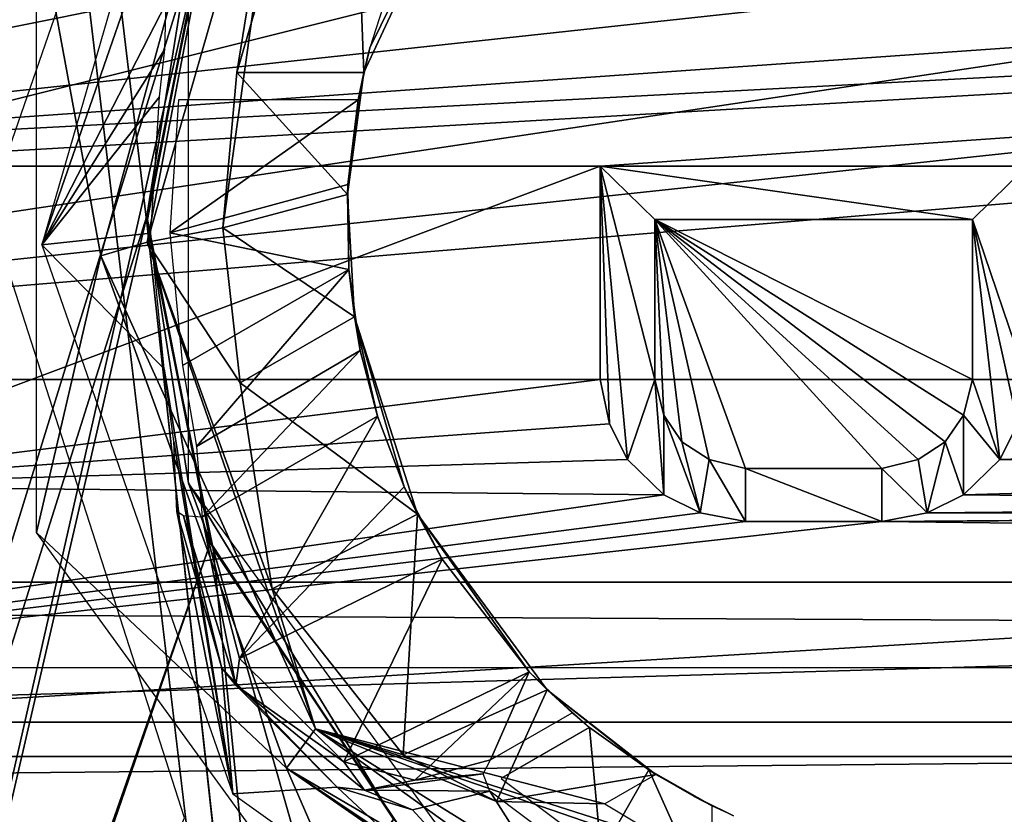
# Model space of a CAD drawing. Header units: millimetres. Extents: x -108 to 112, y -157 to 157.
# Tile 47 of 118: x -19.44 to -10.21, y -50.08 to -42.63. Entities that reach past the tile are written whole.
import ezdxf

# ---------------------------------------------------------------- set-up
doc = ezdxf.new("R2010")
doc.units = ezdxf.units.MM
doc.header["$LTSCALE"] = 33.374815
for name, color, linetype in [('1000', 7, 'CONTINUOUS'), ('1009', 7, 'CONTINUOUS'), ('170', 7, 'CONTINUOUS'), ('198', 7, 'CONTINUOUS'), ('5', 7, 'CONTINUOUS'), ('589', 7, 'CONTINUOUS'), ('590', 7, 'CONTINUOUS'), ('601', 7, 'CONTINUOUS'), ('622', 7, 'CONTINUOUS'), ('624', 7, 'CONTINUOUS'), ('673', 7, 'CONTINUOUS'), ('683', 7, 'CONTINUOUS'), ('691', 7, 'CONTINUOUS'), ('692', 7, 'CONTINUOUS'), ('695', 7, 'CONTINUOUS'), ('697', 7, 'CONTINUOUS'), ('698', 7, 'CONTINUOUS'), ('699', 7, 'CONTINUOUS'), ('701', 7, 'CONTINUOUS'), ('704', 7, 'CONTINUOUS'), ('705', 7, 'CONTINUOUS'), ('708', 7, 'CONTINUOUS'), ('709', 7, 'CONTINUOUS'), ('966', 7, 'CONTINUOUS')]:
    doc.layers.add(name, color=color, linetype=linetype)

msp = doc.modelspace()

# ---------------------------------------------------------------- linework, layer by layer
at = {"layer": '1000', "color": 7, "linetype": 'CONTINUOUS'}
for points in [[(-10.5106, -46, 59.87), (-10.5106, -44.5, 59.87), (-13.4894, -44.5, 59.87), (-10.5106, -46, 59.87)], [(-10.5957, -46.3333, 59.87), (-10.5106, -46, 59.87), (-13.4894, -44.5, 59.87), (-10.5957, -46.3333, 59.87)], [(-10.766, -46.5833, 59.87), (-10.5957, -46.3333, 59.87), (-13.4894, -44.5, 59.87), (-10.766, -46.5833, 59.87)], [(-11.0213, -46.75, 59.87), (-10.766, -46.5833, 59.87), (-13.4894, -44.5, 59.87), (-11.0213, -46.75, 59.87)], [(-11.3617, -46.8333, 59.87), (-11.0213, -46.75, 59.87), (-13.4894, -44.5, 59.87), (-11.3617, -46.8333, 59.87)], [(-12.6383, -46.8333, 59.87), (-11.3617, -46.8333, 59.87), (-13.4894, -44.5, 59.87), (-12.6383, -46.8333, 59.87)], [(-12.9787, -46.75, 59.87), (-12.6383, -46.8333, 59.87), (-13.4894, -44.5, 59.87), (-12.9787, -46.75, 59.87)], [(-13.234, -46.5833, 59.87), (-12.9787, -46.75, 59.87), (-13.4894, -44.5, 59.87), (-13.234, -46.5833, 59.87)], [(-13.4043, -46.3333, 59.87), (-13.234, -46.5833, 59.87), (-13.4894, -44.5, 59.87), (-13.4043, -46.3333, 59.87)], [(-13.4894, -46, 59.87), (-13.4043, -46.3333, 59.87), (-13.4894, -44.5, 59.87), (-13.4894, -46, 59.87)]]:
    msp.add_3dface(points, dxfattribs=at)
at = {"layer": '1009', "color": 7, "linetype": 'CONTINUOUS'}
for points in [[(-10, -44, 59.92), (-14, -44, 59.92), (-10.5106, -44.5, 59.92), (-10, -44, 59.92)], [(-13.9149, -46.4167, 59.92), (-13.7447, -46.75, 59.92), (-14, -44, 59.92), (-13.9149, -46.4167, 59.92)], [(-14, -44, 59.92), (-13.7447, -46.75, 59.92), (-13.4894, -46, 59.92), (-14, -44, 59.92)], [(-14, -46, 59.92), (-13.9149, -46.4167, 59.92), (-14, -44, 59.92), (-14, -46, 59.92)], [(-10.5106, -44.5, 59.92), (-14, -44, 59.92), (-13.4894, -44.5, 59.92), (-10.5106, -44.5, 59.92)], [(-13.4894, -44.5, 59.92), (-14, -44, 59.92), (-13.4894, -46, 59.92), (-13.4894, -44.5, 59.92)], [(-10, -46, 59.92), (-10, -44, 59.92), (-10.5106, -44.5, 59.92), (-10, -46, 59.92)], [(-10.0851, -46.4167, 59.92), (-10, -46, 59.92), (-10.5106, -44.5, 59.92), (-10.0851, -46.4167, 59.92)], [(-10.2553, -46.75, 59.92), (-10.0851, -46.4167, 59.92), (-10.5106, -44.5, 59.92), (-10.2553, -46.75, 59.92)], [(-10.5106, -46, 59.92), (-10.2553, -46.75, 59.92), (-10.5106, -44.5, 59.92), (-10.5106, -46, 59.92)], [(-13.7447, -46.75, 59.92), (-13.4043, -47.0833, 59.92), (-13.4894, -46, 59.92), (-13.7447, -46.75, 59.92)], [(-13.4894, -46, 59.92), (-13.4043, -47.0833, 59.92), (-13.4043, -46.3333, 59.92), (-13.4894, -46, 59.92)], [(-10.2553, -46.75, 59.92), (-10.5106, -46, 59.92), (-10.5957, -46.3333, 59.92), (-10.2553, -46.75, 59.92)], [(-13.4043, -47.0833, 59.92), (-13.0638, -47.25, 59.92), (-13.4043, -46.3333, 59.92), (-13.4043, -47.0833, 59.92)], [(-13.4043, -46.3333, 59.92), (-13.0638, -47.25, 59.92), (-13.234, -46.5833, 59.92), (-13.4043, -46.3333, 59.92)], [(-10.766, -46.5833, 59.92), (-10.5957, -47.0833, 59.92), (-10.5957, -46.3333, 59.92), (-10.766, -46.5833, 59.92)], [(-10.5957, -47.0833, 59.92), (-10.2553, -46.75, 59.92), (-10.5957, -46.3333, 59.92), (-10.5957, -47.0833, 59.92)], [(-13.234, -46.5833, 59.92), (-13.0638, -47.25, 59.92), (-12.9787, -46.75, 59.92), (-13.234, -46.5833, 59.92)], [(-11.0213, -46.75, 59.92), (-10.9362, -47.25, 59.92), (-10.766, -46.5833, 59.92), (-11.0213, -46.75, 59.92)], [(-10.9362, -47.25, 59.92), (-10.5957, -47.0833, 59.92), (-10.766, -46.5833, 59.92), (-10.9362, -47.25, 59.92)], [(-13.0638, -47.25, 59.92), (-12.6383, -47.3333, 59.92), (-12.9787, -46.75, 59.92), (-13.0638, -47.25, 59.92)], [(-12.9787, -46.75, 59.92), (-12.6383, -47.3333, 59.92), (-12.6383, -46.8333, 59.92), (-12.9787, -46.75, 59.92)], [(-11.3617, -46.8333, 59.92), (-10.9362, -47.25, 59.92), (-11.0213, -46.75, 59.92), (-11.3617, -46.8333, 59.92)], [(-12.6383, -47.3333, 59.92), (-11.3617, -47.3333, 59.92), (-12.6383, -46.8333, 59.92), (-12.6383, -47.3333, 59.92)], [(-12.6383, -46.8333, 59.92), (-11.3617, -47.3333, 59.92), (-11.3617, -46.8333, 59.92), (-12.6383, -46.8333, 59.92)], [(-11.3617, -47.3333, 59.92), (-10.9362, -47.25, 59.92), (-11.3617, -46.8333, 59.92), (-11.3617, -47.3333, 59.92)]]:
    msp.add_3dface(points, dxfattribs=at)
at = {"layer": '170', "color": 7, "linetype": 'CONTINUOUS'}
for points in [[(-12, -41.185, 59.87), (-24, -41.185, 59.87), (-26, -44, 59.87), (-12, -41.185, 59.87)], [(0, -41.185, 59.87), (-12, -41.185, 59.87), (-26, -44, 59.87), (0, -41.185, 59.87)], [(12, -41.335, 59.87), (0, -41.185, 59.87), (-26, -44, 59.87), (12, -41.335, 59.87)], [(24, -41.335, 59.87), (12, -41.335, 59.87), (-26, -44, 59.87), (24, -41.335, 59.87)], [(-22, -44, 59.87), (24, -41.335, 59.87), (-26, -44, 59.87), (-22, -44, 59.87)], [(-14, -44, 59.87), (24, -41.335, 59.87), (-22, -44, 59.87), (-14, -44, 59.87)], [(-10, -44, 59.87), (24, -41.335, 59.87), (-14, -44, 59.87), (-10, -44, 59.87)], [(-14, -46, 59.87), (-14, -44, 59.87), (-22, -47, 59.87), (-14, -46, 59.87)], [(-22, -47, 59.87), (-14, -44, 59.87), (-22, -44, 59.87), (-22, -47, 59.87)], [(-13.9149, -46.4167, 59.87), (-14, -46, 59.87), (-22, -47, 59.87), (-13.9149, -46.4167, 59.87)], [(-13.7447, -46.75, 59.87), (-13.9149, -46.4167, 59.87), (-22, -47, 59.87), (-13.7447, -46.75, 59.87)], [(-10.2553, -46.75, 59.87), (-1.9149, -46.5, 59.87), (-10.0851, -46.4167, 59.87), (-10.2553, -46.75, 59.87)], [(-1.7447, -46.8333, 59.87), (-1.9149, -46.5, 59.87), (-10.2553, -46.75, 59.87), (-1.7447, -46.8333, 59.87)], [(-13.4043, -47.0833, 59.87), (-13.7447, -46.75, 59.87), (-22, -47, 59.87), (-13.4043, -47.0833, 59.87)], [(-10.5957, -47.0833, 59.87), (-1.7447, -46.8333, 59.87), (-10.2553, -46.75, 59.87), (-10.5957, -47.0833, 59.87)], [(-1.4043, -47.1667, 59.87), (-1.7447, -46.8333, 59.87), (-10.5957, -47.0833, 59.87), (-1.4043, -47.1667, 59.87)], [(-28.2227, -49.2145, 59.87), (-13.4043, -47.0833, 59.87), (-22, -47, 59.87), (-28.2227, -49.2145, 59.87)], [(-13.4043, -47.0833, 59.87), (-28.2227, -49.2145, 59.87), (-13.0638, -47.25, 59.87), (-13.4043, -47.0833, 59.87)], [(22, -47.7435, 59.87), (22, -47.1405, 59.87), (-11.3617, -47.3333, 59.87), (22, -47.7435, 59.87)], [(22, -47.1405, 59.87), (0.9787, -47.25, 59.87), (-11.3617, -47.3333, 59.87), (22, -47.1405, 59.87)], [(-10.9362, -47.25, 59.87), (-1.4043, -47.1667, 59.87), (-10.5957, -47.0833, 59.87), (-10.9362, -47.25, 59.87)], [(-13.0638, -47.25, 59.87), (-28.2227, -49.2145, 59.87), (-12.6383, -47.3333, 59.87), (-13.0638, -47.25, 59.87)], [(0.9787, -47.25, 59.87), (-0.9787, -47.25, 59.87), (-11.3617, -47.3333, 59.87), (0.9787, -47.25, 59.87)], [(-11.3617, -47.3333, 59.87), (-0.9787, -47.25, 59.87), (-10.9362, -47.25, 59.87), (-11.3617, -47.3333, 59.87)], [(-0.9787, -47.25, 59.87), (-1.4043, -47.1667, 59.87), (-10.9362, -47.25, 59.87), (-0.9787, -47.25, 59.87)], [(-28.2227, -49.2145, 59.87), (22, -47.7435, 59.87), (-11.3617, -47.3333, 59.87), (-28.2227, -49.2145, 59.87)], [(-12.6383, -47.3333, 59.87), (-28.2227, -49.2145, 59.87), (-11.3617, -47.3333, 59.87), (-12.6383, -47.3333, 59.87)], [(-28.2227, -49.2145, 59.87), (28.2145, -49.2147, 59.87), (22, -47.7435, 59.87), (-28.2227, -49.2145, 59.87)], [(-24.8079, -50.63, 59.87), (28.2145, -49.2147, 59.87), (-28.2227, -49.2145, 59.87), (-24.8079, -50.63, 59.87)], [(24.8, -50.63, 59.87), (28.2145, -49.2147, 59.87), (-24.8079, -50.63, 59.87), (24.8, -50.63, 59.87)]]:
    msp.add_3dface(points, dxfattribs=at)
at = {"layer": '198', "color": 7, "linetype": 'CONTINUOUS'}
for points in [[(83, -47.9, -68.5), (-83, -47.9, -68.5), (-83, -1.6, -68.5), (83, -47.9, -68.5)], [(83, -47.9, -68.5), (-83, -1.6, -68.5), (-44.9894, -1.7374, -68.5), (83, -47.9, -68.5)], [(22.5106, -1.7374, -68.5), (83, -47.9, -68.5), (-44.9894, -1.7374, -68.5), (22.5106, -1.7374, -68.5)], [(83, -47.9, -68.5), (81.6101, -48.7085, -68.5), (-83, -47.9, -68.5), (83, -47.9, -68.5)], [(-83, -47.9, -68.5), (81.6101, -48.7085, -68.5), (-81.6161, -48.6978, -68.5), (-83, -47.9, -68.5)], [(-81.6161, -48.6978, -68.5), (81.6101, -48.7085, -68.5), (-81.6101, -50.2915, -68.5), (-81.6161, -48.6978, -68.5)], [(81.6101, -48.7085, -68.5), (81.6161, -50.3022, -68.5), (-81.6101, -50.2915, -68.5), (81.6101, -48.7085, -68.5)]]:
    msp.add_3dface(points, dxfattribs=at)
at = {"layer": '5', "color": 7, "linetype": 'CONTINUOUS'}
for points in [[(-42, -155, 60), (42, -155, 60), (28.5349, -49.5347, 60), (-42, -155, 60)], [(25, -51, 60), (-42, -155, 60), (28.5349, -49.5347, 60), (25, -51, 60)]]:
    msp.add_3dface(points, dxfattribs=at)
at = {"layer": '589', "linetype": 'CONTINUOUS'}
for points in [[(-35.75, -100, -91), (-35.75, 100, -91), (-16.7491, -80.0261, -91), (-35.75, -100, -91)], [(-18.2489, -44.5321, -91), (-35.75, 100, -91), (-17.6544, -41.4719, -91), (-18.2489, -44.5321, -91)], [(-35.75, 100, -91), (-18.2489, -44.5321, -91), (-14.8725, -75.4312, -91), (-35.75, 100, -91)], [(-16.7491, -80.0261, -91), (-35.75, 100, -91), (-14.8725, -75.4312, -91), (-16.7491, -80.0261, -91)], [(-7.1666, 37.1198, -91), (15.25, -100, -91), (-10.25, 36.5, -91), (-7.1666, 37.1198, -91)], [(-10.25, 36.5, -91), (15.25, -100, -91), (-5.2502, 0.0318, -91), (-10.25, 36.5, -91)], [(-8.3084, -4.6066, -91), (15.25, -100, -91), (-10.25, -5, -91), (-8.3084, -4.6066, -91)], [(15.25, -100, -91), (-2.8712, -41.4104, -91), (-10.25, -5, -91), (15.25, -100, -91)], [(-18.2489, -44.5321, -91), (-17.6288, -47.5896, -91), (-14.8725, -75.4312, -91), (-18.2489, -44.5321, -91)], [(-17.6288, -47.5896, -91), (-15.9039, -50.1591, -91), (-10.25, -73.5, -91), (-17.6288, -47.5896, -91)], [(-17.6288, -47.5896, -91), (-10.25, -73.5, -91), (-14.8725, -75.4312, -91), (-17.6288, -47.5896, -91)]]:
    msp.add_3dface(points, dxfattribs=at)
at = {"layer": '590', "linetype": 'CONTINUOUS'}
for points in [[(-35.75, 100, -89), (-35.75, -100, -89), (-16.7491, 80.0261, -89), (-35.75, 100, -89)], [(-16.7491, 80.0261, -89), (-35.75, -100, -89), (-14.8725, 75.4312, -89), (-16.7491, 80.0261, -89)], [(-35.75, -100, -89), (-18.2489, 44.5321, -89), (-14.8725, 75.4312, -89), (-35.75, -100, -89)], [(-18.2489, 44.5321, -89), (-35.75, -100, -89), (-17.6544, 41.4719, -89), (-18.2489, 44.5321, -89)], [(-17.6544, 41.4719, -89), (-35.75, -100, -89), (-15.9392, 38.8769, -89), (-17.6544, 41.4719, -89)], [(-15.9392, 38.8769, -89), (-35.75, -100, -89), (-13.3334, 37.1198, -89), (-15.9392, 38.8769, -89)], [(-13.3334, 37.1198, -89), (-35.75, -100, -89), (-18.7083, 2.7671, -89), (-13.3334, 37.1198, -89)], [(-18.7083, 2.7671, -89), (-35.75, -100, -89), (-18.7305, -2.6985, -89), (-18.7083, 2.7671, -89)], [(-18.7305, -2.6985, -89), (-35.75, -100, -89), (-15.5202, -7.1703, -89), (-18.7305, -2.6985, -89)], [(-15.5202, -7.1703, -89), (-35.75, -100, -89), (-13.0158, -8.4586, -89), (-15.5202, -7.1703, -89)], [(-35.75, -100, -89), (-10.25, -8.9, -89), (-13.0158, -8.4586, -89), (-35.75, -100, -89)], [(-35.75, -100, -89), (-17.6288, -41.4104, -89), (-10.25, -8.9, -89), (-35.75, -100, -89)], [(-17.6288, -41.4104, -89), (-35.75, -100, -89), (-18.2489, -44.4679, -89), (-17.6288, -41.4104, -89)], [(-18.2489, -44.4679, -89), (-35.75, -100, -89), (-17.6544, -47.5281, -89), (-18.2489, -44.4679, -89)], [(-17.6544, -47.5281, -89), (-35.75, -100, -89), (-15.9392, -50.1231, -89), (-17.6544, -47.5281, -89)], [(-2.8712, -47.5896, -89), (-8.5202, -59.7527, -89), (-10.25, -73.5, -89), (-2.8712, -47.5896, -89)], [(-5.6275, -75.4312, -89), (-2.8712, -47.5896, -89), (-10.25, -73.5, -89), (-5.6275, -75.4312, -89)]]:
    msp.add_3dface(points, dxfattribs=at)
at = {"layer": '601', "linetype": 'CONTINUOUS'}
for points in [[(-17.6544, -41.4719, -91), (-17.6288, -41.4104, -89), (-18.2489, -44.4679, -89), (-17.6544, -41.4719, -91)], [(-18.2489, -44.5321, -91), (-17.6544, -41.4719, -91), (-18.2489, -44.4679, -89), (-18.2489, -44.5321, -91)], [(-18.2489, -44.5321, -91), (-18.2489, -44.4679, -89), (-17.6544, -47.5281, -89), (-18.2489, -44.5321, -91)], [(-17.6288, -47.5896, -91), (-18.2489, -44.5321, -91), (-17.6544, -47.5281, -89), (-17.6288, -47.5896, -91)], [(-17.6288, -47.5896, -91), (-17.6544, -47.5281, -89), (-15.9392, -50.1231, -89), (-17.6288, -47.5896, -91)], [(-15.9039, -50.1591, -91), (-17.6288, -47.5896, -91), (-15.9392, -50.1231, -89), (-15.9039, -50.1591, -91)]]:
    msp.add_3dface(points, dxfattribs=at)
at = {"layer": '622', "color": 7, "linetype": 'CONTINUOUS'}
for points in [[(-21.5, -30.5, -87), (-21.5, -58.5, -87), (-17.6288, -41.4104, -87), (-21.5, -30.5, -87)], [(-17.6288, -41.4104, -87), (-21.5, -58.5, -87), (-18.2489, -44.4679, -87), (-17.6288, -41.4104, -87)], [(-18.2489, -44.4679, -87), (-21.5, -58.5, -87), (-17.6544, -47.5281, -87), (-18.2489, -44.4679, -87)], [(-17.6544, -47.5281, -87), (-21.5, -58.5, -87), (-15.9392, -50.1231, -87), (-17.6544, -47.5281, -87)]]:
    msp.add_3dface(points, dxfattribs=at)
at = {"layer": '624', "color": 7, "linetype": 'CONTINUOUS'}
for points in [[(-17.6288, -41.4104, -87), (-18.2489, -44.4679, -87), (-17.8585, -42.0279, -89), (-17.6288, -41.4104, -87)], [(-17.8585, -42.0279, -89), (-18.2489, -44.4679, -87), (-17.8585, -46.9721, -89), (-17.8585, -42.0279, -89)], [(-18.2489, -44.4679, -87), (-17.6544, -47.5281, -87), (-17.8585, -46.9721, -89), (-18.2489, -44.4679, -87)], [(-17.6544, -47.5281, -87), (-15.9392, -50.1231, -87), (-17.8585, -46.9721, -89), (-17.6544, -47.5281, -87)], [(-17.8585, -46.9721, -89), (-15.9392, -50.1231, -87), (-14.9523, -50.9721, -89), (-17.8585, -46.9721, -89)]]:
    msp.add_3dface(points, dxfattribs=at)
at = {"layer": '673', "linetype": 'CONTINUOUS'}
for points in [[(-16.0897, -46.344, -81.7), (-17.7305, -47.2914, -81.7), (-17.383, -48.6172, -82.2), (-16.0897, -46.344, -81.7)], [(-15.8371, -47.0073, -82.1008), (-16.0897, -46.344, -81.7), (-17.383, -48.6172, -82.2), (-15.8371, -47.0073, -82.1008)], [(-15.4813, -47.6836, -82.195), (-15.8371, -47.0073, -82.1008), (-17.383, -48.6172, -82.2), (-15.4813, -47.6836, -82.195)], [(-15.4813, -47.6836, -82.195), (-17.383, -48.6172, -82.2), (-16.4038, -49.5846, -81.6968), (-15.4813, -47.6836, -82.195)], [(-14.668, -48.7407, -81.5631), (-15.4813, -47.6836, -82.195), (-16.4038, -49.5846, -81.6968), (-14.668, -48.7407, -81.5631)], [(-14.668, -48.7407, -81.5631), (-16.4038, -49.5846, -81.6968), (-15.7367, -49.7563, -81.0535), (-14.668, -48.7407, -81.5631)], [(-14.668, -48.7407, -81.5631), (-15.7367, -49.7563, -81.0535), (-15.0278, -49.5678, -80.2), (-14.668, -48.7407, -81.5631)], [(-14.2626, -49.1261, -80.2), (-14.668, -48.7407, -81.5631), (-15.0278, -49.5678, -80.2), (-14.2626, -49.1261, -80.2)]]:
    msp.add_3dface(points, dxfattribs=at)
at = {"layer": '683', "linetype": 'CONTINUOUS'}
for points in [[(-17.7736, -38.7227, -85.5), (-21.45, -30.75, -85.5), (-19.7362, -44.396, -85.5), (-17.7736, -38.7227, -85.5)], [(-19.7362, -44.396, -85.5), (-21.45, -58.25, -85.5), (-17.8985, -50.111, -85.5), (-19.7362, -44.396, -85.5)]]:
    msp.add_3dface(points, dxfattribs=at)
at = {"layer": '691', "linetype": 'CONTINUOUS'}
for points in [[(-17.4063, -43.1226, -82.2), (-16.9119, -40.0706, -85.5), (-16.3518, -39.5021, -84.1654), (-17.4063, -43.1226, -82.2)], [(-18.2472, -44.7118, -85.5), (-16.9119, -40.0706, -85.5), (-17.5372, -44.5787, -82.2), (-18.2472, -44.7118, -85.5)], [(-17.5372, -44.5787, -82.2), (-16.9119, -40.0706, -85.5), (-17.4063, -43.1226, -82.2), (-17.5372, -44.5787, -82.2)], [(-17.3749, -46.0316, -82.2), (-18.2472, -44.7118, -85.5), (-17.5372, -44.5787, -82.2), (-17.3749, -46.0316, -82.2)], [(-16.6681, -49.2758, -85.5), (-18.2472, -44.7118, -85.5), (-17.0756, -47.9624, -83.1713), (-16.6681, -49.2758, -85.5)], [(-17.0756, -47.9624, -83.1713), (-18.2472, -44.7118, -85.5), (-17.3749, -46.0316, -82.2), (-17.0756, -47.9624, -83.1713)], [(-15.8469, -49.5214, -82.7684), (-16.6681, -49.2758, -85.5), (-17.0756, -47.9624, -83.1713), (-15.8469, -49.5214, -82.7684)], [(-12.75, -52.0993, -85.5), (-16.6681, -49.2758, -85.5), (-12.75, -51.7207, -83.1322), (-12.75, -52.0993, -85.5)], [(-16.6681, -49.2758, -85.5), (-12.75, -50.6237, -81), (-12.75, -51.7207, -83.1322), (-16.6681, -49.2758, -85.5)], [(-12.75, -50.6237, -81), (-16.6681, -49.2758, -85.5), (-13.3699, -50.3324, -81), (-12.75, -50.6237, -81)], [(-13.3699, -50.3324, -81), (-16.6681, -49.2758, -85.5), (-13.9563, -49.9785, -81), (-13.3699, -50.3324, -81)], [(-13.9563, -49.9785, -81), (-16.6681, -49.2758, -85.5), (-14.9733, -49.9563, -82.0475), (-13.9563, -49.9785, -81)], [(-14.9733, -49.9563, -82.0475), (-16.6681, -49.2758, -85.5), (-15.8469, -49.5214, -82.7684), (-14.9733, -49.9563, -82.0475)]]:
    msp.add_3dface(points, dxfattribs=at)
at = {"layer": '692', "linetype": 'CONTINUOUS'}
for points in [[(-17.3342, -39.9135, -86.5607), (-18.6824, -44.8417, -86.5607), (-19.285, -41.5643, -87), (-17.3342, -39.9135, -86.5607)], [(-18.6824, -44.8417, -86.5607), (-17.3342, -39.9135, -86.5607), (-18.2472, -44.7118, -85.5), (-18.6824, -44.8417, -86.5607)], [(-18.2472, -44.7118, -85.5), (-17.3342, -39.9135, -86.5607), (-16.9119, -40.0706, -85.5), (-18.2472, -44.7118, -85.5)], [(-19.285, -41.5643, -87), (-18.6824, -44.8417, -86.5607), (-19.285, -47.4357, -87), (-19.285, -41.5643, -87)], [(-16.6681, -49.2758, -85.5), (-18.6824, -44.8417, -86.5607), (-18.2472, -44.7118, -85.5), (-16.6681, -49.2758, -85.5)], [(-18.6824, -44.8417, -86.5607), (-16.9399, -49.6447, -86.5607), (-19.285, -47.4357, -87), (-18.6824, -44.8417, -86.5607)], [(-16.9399, -49.6447, -86.5607), (-18.6824, -44.8417, -86.5607), (-16.6681, -49.2758, -85.5), (-16.9399, -49.6447, -86.5607)], [(-19.285, -47.4357, -87), (-16.9399, -49.6447, -86.5607), (-15.834, -52.1857, -87), (-19.285, -47.4357, -87)], [(-12.75, -52.0993, -85.5), (-16.9399, -49.6447, -86.5607), (-16.6681, -49.2758, -85.5), (-12.75, -52.0993, -85.5)], [(-12.75, -52.5577, -86.5568), (-16.9399, -49.6447, -86.5607), (-12.75, -52.4492, -86.4424), (-12.75, -52.5577, -86.5568)], [(-16.9399, -49.6447, -86.5607), (-12.75, -52.5577, -86.5568), (-15.834, -52.1857, -87), (-16.9399, -49.6447, -86.5607)], [(-12.75, -52.4492, -86.4424), (-16.9399, -49.6447, -86.5607), (-12.75, -52.0993, -85.5), (-12.75, -52.4492, -86.4424)]]:
    msp.add_3dface(points, dxfattribs=at)
at = {"layer": '695', "linetype": 'CONTINUOUS'}
for points in [[(-15.7148, -47.2637, -83.1808), (-17.3749, -46.0316, -82.2), (-16.3053, -45.414, -82.2), (-15.7148, -47.2637, -83.1808)], [(-17.0756, -47.9624, -83.1713), (-17.3749, -46.0316, -82.2), (-15.7148, -47.2637, -83.1808), (-17.0756, -47.9624, -83.1713)], [(-15.8469, -49.5214, -82.7684), (-17.0756, -47.9624, -83.1713), (-15.7148, -47.2637, -83.1808), (-15.8469, -49.5214, -82.7684)], [(-14.4972, -48.9117, -82.6739), (-15.8469, -49.5214, -82.7684), (-15.7148, -47.2637, -83.1808), (-14.4972, -48.9117, -82.6739)], [(-14.9733, -49.9563, -82.0475), (-15.8469, -49.5214, -82.7684), (-14.4972, -48.9117, -82.6739), (-14.9733, -49.9563, -82.0475)], [(-13.4794, -49.7032, -81), (-14.9733, -49.9563, -82.0475), (-14.4972, -48.9117, -82.6739), (-13.4794, -49.7032, -81)], [(-13.9563, -49.9785, -81), (-14.9733, -49.9563, -82.0475), (-13.4794, -49.7032, -81), (-13.9563, -49.9785, -81)]]:
    msp.add_3dface(points, dxfattribs=at)
at = {"layer": '697', "linetype": 'CONTINUOUS'}
for points in [[(-16.217, -43.1226, -82.2), (-15.133, -40.8003, -83.4606), (-16.1588, -42.8913, -81.2598), (-16.217, -43.1226, -82.2)], [(-16.1588, -42.8913, -81.2598), (-15.133, -40.8003, -83.4606), (-16.0107, -42.4223, -81.4423), (-16.1588, -42.8913, -81.2598)], [(-16.27, -43.3765, -81.2), (-16.217, -43.1226, -82.2), (-16.1588, -42.8913, -81.2598), (-16.27, -43.3765, -81.2)], [(-16.3693, -44.2641, -82.2), (-16.217, -43.1226, -82.2), (-16.365, -44.1705, -81.2), (-16.3693, -44.2641, -82.2)], [(-16.365, -44.1705, -81.2), (-16.217, -43.1226, -82.2), (-16.27, -43.3765, -81.2), (-16.365, -44.1705, -81.2)], [(-16.3558, -44.9702, -81.2), (-16.3693, -44.2641, -82.2), (-16.365, -44.1705, -81.2), (-16.3558, -44.9702, -81.2)], [(-16.3053, -45.414, -82.2), (-16.3693, -44.2641, -82.2), (-16.3558, -44.9702, -81.2), (-16.3053, -45.414, -82.2)], [(-16.2495, -45.7283, -81.3302), (-16.3053, -45.414, -82.2), (-16.3558, -44.9702, -81.2), (-16.2495, -45.7283, -81.3302)], [(-15.7148, -47.2637, -83.1808), (-16.3053, -45.414, -82.2), (-15.8371, -47.0073, -82.1008), (-15.7148, -47.2637, -83.1808)], [(-15.8371, -47.0073, -82.1008), (-16.3053, -45.414, -82.2), (-16.0897, -46.344, -81.7), (-15.8371, -47.0073, -82.1008)], [(-16.0897, -46.344, -81.7), (-16.3053, -45.414, -82.2), (-16.2495, -45.7283, -81.3302), (-16.0897, -46.344, -81.7)], [(-15.4813, -47.6836, -82.195), (-15.7148, -47.2637, -83.1808), (-15.8371, -47.0073, -82.1008), (-15.4813, -47.6836, -82.195)], [(-14.4972, -48.9117, -82.6739), (-15.7148, -47.2637, -83.1808), (-14.668, -48.7407, -81.5631), (-14.4972, -48.9117, -82.6739)], [(-14.668, -48.7407, -81.5631), (-15.7148, -47.2637, -83.1808), (-15.4813, -47.6836, -82.195), (-14.668, -48.7407, -81.5631)], [(-14.2626, -49.1261, -80.2), (-14.4972, -48.9117, -82.6739), (-14.668, -48.7407, -81.5631), (-14.2626, -49.1261, -80.2)], [(-13.4794, -49.7032, -81), (-14.4972, -48.9117, -82.6739), (-13.5452, -49.6618, -80), (-13.4794, -49.7032, -81)], [(-13.5452, -49.6618, -80), (-14.4972, -48.9117, -82.6739), (-14.0994, -49.2628, -80), (-13.5452, -49.6618, -80)], [(-14.0994, -49.2628, -80), (-14.4972, -48.9117, -82.6739), (-14.2177, -49.1647, -80.0617), (-14.0994, -49.2628, -80)], [(-14.2177, -49.1647, -80.0617), (-14.4972, -48.9117, -82.6739), (-14.2626, -49.1261, -80.2), (-14.2177, -49.1647, -80.0617)], [(-12.95, -49.9966, -80), (-13.4794, -49.7032, -81), (-13.5452, -49.6618, -80), (-12.95, -49.9966, -80)], [(-13.1212, -49.9091, -81), (-13.4794, -49.7032, -81), (-12.95, -49.9966, -80), (-13.1212, -49.9091, -81)], [(-12.75, -50.0904, -80.2), (-12.75, -50.0904, -81), (-13.1212, -49.9091, -81), (-12.75, -50.0904, -80.2)], [(-12.75, -50.0904, -80.2), (-13.1212, -49.9091, -81), (-12.8062, -50.0649, -80.0612), (-12.75, -50.0904, -80.2)], [(-12.8062, -50.0649, -80.0612), (-13.1212, -49.9091, -81), (-12.95, -49.9966, -80), (-12.8062, -50.0649, -80.0612)]]:
    msp.add_3dface(points, dxfattribs=at)
at = {"layer": '698', "linetype": 'CONTINUOUS'}
for points in [[(-17.4063, -43.1226, -82.2), (-16.3518, -39.5021, -84.1654), (-16.217, -43.1226, -82.2), (-17.4063, -43.1226, -82.2)], [(-16.3518, -39.5021, -84.1654), (-15.133, -40.8003, -83.4606), (-16.217, -43.1226, -82.2), (-16.3518, -39.5021, -84.1654)]]:
    msp.add_3dface(points, dxfattribs=at)
at = {"layer": '699', "linetype": 'CONTINUOUS'}
for points in [[(-17.5372, -44.5787, -82.2), (-17.4063, -43.1226, -82.2), (-16.3693, -44.2641, -82.2), (-17.5372, -44.5787, -82.2)], [(-17.4063, -43.1226, -82.2), (-16.217, -43.1226, -82.2), (-16.3693, -44.2641, -82.2), (-17.4063, -43.1226, -82.2)], [(-16.3053, -45.414, -82.2), (-17.5372, -44.5787, -82.2), (-16.3693, -44.2641, -82.2), (-16.3053, -45.414, -82.2)], [(-17.3749, -46.0316, -82.2), (-17.5372, -44.5787, -82.2), (-16.3053, -45.414, -82.2), (-17.3749, -46.0316, -82.2)]]:
    msp.add_3dface(points, dxfattribs=at)
at = {"layer": '701', "linetype": 'CONTINUOUS'}
for points in [[(-13.991, -50.446, -80), (-14.0994, -49.2628, -80), (-14.9278, -49.741, -80), (-13.991, -50.446, -80)], [(-13.5452, -49.6618, -80), (-14.0994, -49.2628, -80), (-13.991, -50.446, -80), (-13.5452, -49.6618, -80)], [(-12.95, -50.9854, -80), (-13.5452, -49.6618, -80), (-13.991, -50.446, -80), (-12.95, -50.9854, -80)], [(-12.95, -49.9966, -80), (-13.5452, -49.6618, -80), (-12.95, -50.9854, -80), (-12.95, -49.9966, -80)]]:
    msp.add_3dface(points, dxfattribs=at)
at = {"layer": '704', "linetype": 'CONTINUOUS'}
for points in [[(-17.7859, -46.6299, -81.335), (-16.3558, -44.9702, -81.2), (-17.915, -45.8703, -81.2), (-17.7859, -46.6299, -81.335)], [(-16.2495, -45.7283, -81.3302), (-16.3558, -44.9702, -81.2), (-17.7859, -46.6299, -81.335), (-16.2495, -45.7283, -81.3302)], [(-17.7305, -47.2914, -81.7), (-16.2495, -45.7283, -81.3302), (-17.7859, -46.6299, -81.335), (-17.7305, -47.2914, -81.7)], [(-16.0897, -46.344, -81.7), (-16.2495, -45.7283, -81.3302), (-17.7305, -47.2914, -81.7), (-16.0897, -46.344, -81.7)]]:
    msp.add_3dface(points, dxfattribs=at)
at = {"layer": '705', "linetype": 'CONTINUOUS'}
for points in [[(-16.365, -44.1705, -81.2), (-16.27, -43.3765, -81.2), (-18.0355, -44.625, -81.2), (-16.365, -44.1705, -81.2)], [(-18.0355, -44.625, -81.2), (-16.27, -43.3765, -81.2), (-17.955, -43.3765, -81.2), (-18.0355, -44.625, -81.2)], [(-16.3558, -44.9702, -81.2), (-16.365, -44.1705, -81.2), (-18.0355, -44.625, -81.2), (-16.3558, -44.9702, -81.2)], [(-17.915, -45.8703, -81.2), (-16.3558, -44.9702, -81.2), (-18.0355, -44.625, -81.2), (-17.915, -45.8703, -81.2)]]:
    msp.add_3dface(points, dxfattribs=at)
at = {"layer": '708', "linetype": 'CONTINUOUS'}
for points in [[(-19.2344, -44.7372, -85.0263), (-17.8307, -40.6894, -82.4979), (-17.7198, -39.5022, -85.0263), (-19.2344, -44.7372, -85.0263)], [(-18.0684, -42.4727, -81.5298), (-17.8307, -40.6894, -82.4979), (-19.2344, -44.7372, -85.0263), (-18.0684, -42.4727, -81.5298)], [(-18.0811, -42.9036, -81.3618), (-18.0684, -42.4727, -81.5298), (-19.2344, -44.7372, -85.0263), (-18.0811, -42.9036, -81.3618)], [(-18.1302, -43.351, -81.3068), (-18.0811, -42.9036, -81.3618), (-19.2344, -44.7372, -85.0263), (-18.1302, -43.351, -81.3068)], [(-18.2125, -44.6279, -81.3068), (-18.1302, -43.351, -81.3068), (-19.2344, -44.7372, -85.0263), (-18.2125, -44.6279, -81.3068)], [(-18.0892, -45.9015, -81.3068), (-18.2125, -44.6279, -81.3068), (-19.2344, -44.7372, -85.0263), (-18.0892, -45.9015, -81.3068)], [(-17.4457, -49.8849, -85.0263), (-18.0892, -45.9015, -81.3068), (-19.2344, -44.7372, -85.0263), (-17.4457, -49.8849, -85.0263)], [(-17.9969, -46.5824, -81.4196), (-18.0892, -45.9015, -81.3068), (-17.4457, -49.8849, -85.0263), (-17.9969, -46.5824, -81.4196)], [(-17.9682, -47.2376, -81.767), (-17.9969, -46.5824, -81.4196), (-17.4457, -49.8849, -85.0263), (-17.9682, -47.2376, -81.767)], [(-17.5471, -48.7072, -82.3296), (-17.9682, -47.2376, -81.767), (-17.4457, -49.8849, -85.0263), (-17.5471, -48.7072, -82.3296)], [(-16.4675, -49.8223, -81.7563), (-17.5471, -48.7072, -82.3296), (-17.4457, -49.8849, -85.0263), (-16.4675, -49.8223, -81.7563)], [(-13.0114, -53.0528, -85.0263), (-16.4675, -49.8223, -81.7563), (-17.4457, -49.8849, -85.0263), (-13.0114, -53.0528, -85.0263)], [(-15.7611, -50.0365, -81.0307), (-16.4675, -49.8223, -81.7563), (-13.0114, -53.0528, -85.0263), (-15.7611, -50.0365, -81.0307)], [(-15.0341, -49.8602, -80.0795), (-15.7611, -50.0365, -81.0307), (-13.0114, -53.0528, -85.0263), (-15.0341, -49.8602, -80.0795)], [(-14.076, -50.5812, -80.0795), (-15.0341, -49.8602, -80.0795), (-13.0114, -53.0528, -85.0263), (-14.076, -50.5812, -80.0795)]]:
    msp.add_3dface(points, dxfattribs=at)
at = {"layer": '709', "linetype": 'CONTINUOUS'}
for points in [[(-17.9682, -47.2376, -81.767), (-17.5471, -48.7072, -82.3296), (-17.9055, -47.2774, -81.7157), (-17.9682, -47.2376, -81.767)], [(-17.9055, -47.2774, -81.7157), (-17.5471, -48.7072, -82.3296), (-17.4153, -48.8652, -82.2681), (-17.9055, -47.2774, -81.7157)], [(-17.9055, -47.2774, -81.7157), (-17.4153, -48.8652, -82.2681), (-17.7305, -47.2914, -81.7), (-17.9055, -47.2774, -81.7157)], [(-17.7305, -47.2914, -81.7), (-17.4153, -48.8652, -82.2681), (-17.383, -48.6172, -82.2), (-17.7305, -47.2914, -81.7)], [(-17.383, -48.6172, -82.2), (-17.4153, -48.8652, -82.2681), (-16.4038, -49.5846, -81.6968), (-17.383, -48.6172, -82.2)], [(-17.5471, -48.7072, -82.3296), (-16.4675, -49.8223, -81.7563), (-17.4153, -48.8652, -82.2681), (-17.5471, -48.7072, -82.3296)], [(-17.4153, -48.8652, -82.2681), (-16.4675, -49.8223, -81.7563), (-16.211, -49.8526, -81.458), (-17.4153, -48.8652, -82.2681)], [(-17.4153, -48.8652, -82.2681), (-16.211, -49.8526, -81.458), (-16.4038, -49.5846, -81.6968), (-17.4153, -48.8652, -82.2681)], [(-16.4038, -49.5846, -81.6968), (-16.211, -49.8526, -81.458), (-15.7367, -49.7563, -81.0535), (-16.4038, -49.5846, -81.6968)], [(-15.7367, -49.7563, -81.0535), (-15.0962, -49.6969, -80.1017), (-15.0278, -49.5678, -80.2), (-15.7367, -49.7563, -81.0535)], [(-16.211, -49.8526, -81.458), (-15.0341, -49.8602, -80.0795), (-15.0962, -49.6969, -80.1017), (-16.211, -49.8526, -81.458)], [(-16.211, -49.8526, -81.458), (-15.0962, -49.6969, -80.1017), (-15.7367, -49.7563, -81.0535), (-16.211, -49.8526, -81.458)], [(-16.4675, -49.8223, -81.7563), (-15.7611, -50.0365, -81.0307), (-16.211, -49.8526, -81.458), (-16.4675, -49.8223, -81.7563)], [(-15.7611, -50.0365, -81.0307), (-15.0341, -49.8602, -80.0795), (-16.211, -49.8526, -81.458), (-15.7611, -50.0365, -81.0307)]]:
    msp.add_3dface(points, dxfattribs=at)
at = {"layer": '966', "color": 7, "linetype": 'CONTINUOUS'}
for points in [[(-30, -46, 59.5), (30, -46, 59.5), (24, -41.5, 59.5), (-30, -46, 59.5)], [(-30, -46, 59.5), (24, -41.5, 59.5), (12, -41.5, 59.5), (-30, -46, 59.5)], [(-30, -46, 59.5), (12, -41.5, 59.5), (0, -41.5, 59.5), (-30, -46, 59.5)], [(-30, -46, 59.5), (0, -41.5, 59.5), (-12, -41.5, 59.5), (-30, -46, 59.5)], [(-30, -46, 59.5), (-12, -41.5, 59.5), (-24, -41.5, 59.5), (-30, -46, 59.5)], [(-28.5349, -49.5347, 59.5), (30, -46, 59.5), (-30, -46, 59.5), (-28.5349, -49.5347, 59.5)], [(28.5347, -49.5349, 59.5), (30, -46, 59.5), (-28.5349, -49.5347, 59.5), (28.5347, -49.5349, 59.5)], [(-25, -51, 59.5), (28.5347, -49.5349, 59.5), (-28.5349, -49.5347, 59.5), (-25, -51, 59.5)], [(25, -51, 59.5), (28.5347, -49.5349, 59.5), (-25, -51, 59.5), (25, -51, 59.5)]]:
    msp.add_3dface(points, dxfattribs=at)

doc.saveas('drawing.dxf')
